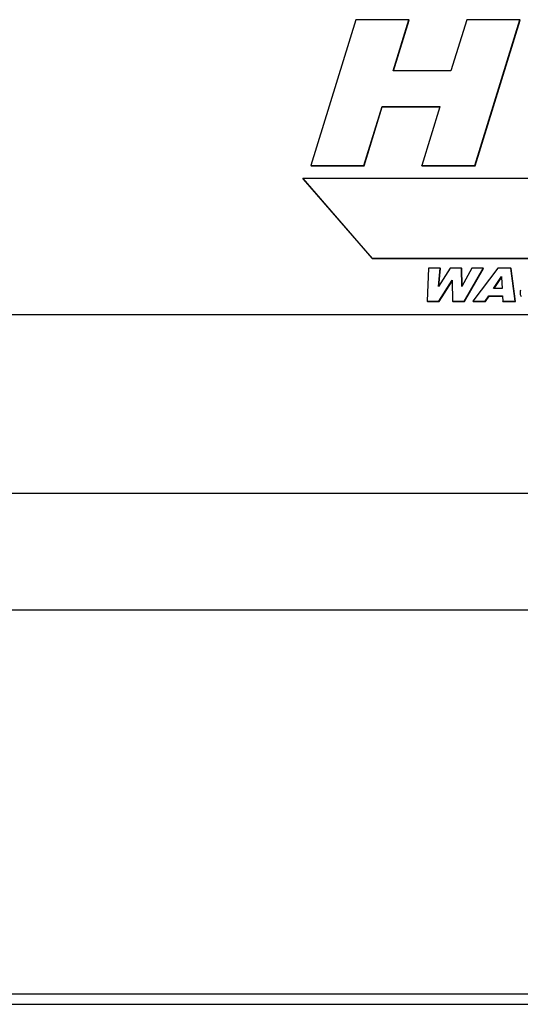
# Model space of a CAD drawing. Header units: millimetres. Extents: x 0 to 4200, y 0 to 2970.
# Tile 9 of 19: x 3053 to 3112, y 876 to 992. Entities that reach past the tile are written whole.
import ezdxf

# ---------------------------------------------------------------- set-up
doc = ezdxf.new("R2010")
doc.units = ezdxf.units.MM
doc.header["$LTSCALE"] = 231
doc.layers.get('0').update_dxf_attribs({"linetype": 'CONTINUOUS'})

msp = doc.modelspace()

# ---------------------------------------------------------------- linework, layer by layer
at = {"color": 7, "linetype": 'Continuous'}
for p, q in [((3092.796, 992.003), (3087.471, 974.77)), ((3099.057, 992.003), (3092.796, 992.003)), ((3097.194, 985.973), (3099.057, 992.003)), ((3097.244, 985.973), (3099.088, 991.941)), ((3099.088, 991.941), (3099.057, 992.003)), ((3105.899, 992.003), (3104.036, 985.973)), ((3112.189, 992.003), (3105.899, 992.003)), ((3106.863, 974.77), (3112.189, 992.003)), ((3106.894, 974.708), (3112.219, 991.941)), ((3112.219, 991.941), (3112.189, 992.003)), ((3104.036, 985.973), (3097.194, 985.973)), ((3093.732, 974.77), (3095.886, 981.741)), ((3093.762, 974.708), (3095.917, 981.679)), ((3095.886, 981.741), (3102.728, 981.741)), ((3095.917, 981.679), (3095.886, 981.741)), ((3095.917, 981.679), (3102.709, 981.679)), ((3102.713, 981.693), (3100.574, 974.77)), ((3102.728, 981.741), (3102.713, 981.693)), ((3087.501, 974.708), (3087.471, 974.77)), ((3087.471, 974.77), (3093.732, 974.77)), ((3087.501, 974.708), (3093.762, 974.708)), ((3093.762, 974.708), (3093.732, 974.77)), ((3100.604, 974.708), (3100.574, 974.77)), ((3100.574, 974.77), (3106.863, 974.77)), ((3100.604, 974.708), (3106.894, 974.708)), ((3106.894, 974.708), (3106.863, 974.77)), ((3197.055, 973.203), (3086.528, 973.203)), ((3086.558, 973.141), (3086.528, 973.203)), ((3086.528, 973.203), (3094.676, 963.803)), ((3086.558, 973.141), (3094.706, 963.741)), ((3094.676, 963.803), (3194.15, 963.803)), ((3094.706, 963.741), (3094.676, 963.803)), ((3094.706, 963.741), (3194.181, 963.741)), ((3101.4, 962.629), (3101.214, 958.712)), ((3102.751, 962.629), (3101.4, 962.629)), ((3103.948, 962.629), (3102.56, 960.435)), ((3102.56, 960.435), (3102.751, 962.629)), ((3102.601, 960.501), (3102.781, 962.566)), ((3102.781, 962.566), (3102.751, 962.629)), ((3105.295, 962.629), (3103.948, 962.629)), ((3105.326, 962.566), (3105.295, 962.629)), ((3105.331, 960.438), (3105.295, 962.629)), ((3105.36, 960.492), (3105.326, 962.566)), ((3106.495, 962.629), (3105.331, 960.438)), ((3105.615, 958.712), (3107.843, 962.629)), ((3105.645, 958.65), (3107.873, 962.566)), ((3107.843, 962.629), (3106.495, 962.629)), ((3109.577, 962.629), (3106.636, 958.712)), ((3107.873, 962.566), (3107.843, 962.629)), ((3111.129, 962.629), (3109.577, 962.629)), ((3111.159, 962.566), (3111.129, 962.629)), ((3111.649, 958.712), (3111.129, 962.629)), ((3111.68, 958.65), (3111.159, 962.566)), ((3102.608, 958.712), (3104.175, 961.178)), ((3102.639, 958.65), (3104.177, 961.071)), ((3104.175, 961.178), (3104.176, 961.115)), ((3104.176, 961.115), (3104.22, 958.712)), ((3109.083, 960.205), (3110.02, 961.613)), ((3109.155, 960.205), (3110.026, 961.513)), ((3110.02, 961.613), (3110.024, 961.55)), ((3110.024, 961.55), (3110.094, 960.205)), ((3110.094, 960.205), (3109.083, 960.205)), ((3101.244, 958.65), (3101.214, 958.712)), ((3101.214, 958.712), (3102.608, 958.712)), ((3101.244, 958.65), (3102.639, 958.65)), ((3102.639, 958.65), (3102.608, 958.712)), ((3104.251, 958.65), (3104.22, 958.712)), ((3104.22, 958.712), (3105.615, 958.712)), ((3104.251, 958.65), (3105.645, 958.65)), ((3105.645, 958.65), (3105.615, 958.712)), ((3106.666, 958.65), (3106.636, 958.712)), ((3106.636, 958.712), (3108.087, 958.712)), ((3106.666, 958.65), (3108.118, 958.65)), ((3108.087, 958.712), (3108.51, 959.358)), ((3108.118, 958.65), (3108.087, 958.712)), ((3108.118, 958.65), (3108.54, 959.296)), ((3108.51, 959.358), (3110.128, 959.358)), ((3108.54, 959.296), (3108.51, 959.358)), ((3108.54, 959.296), (3110.131, 959.296)), ((3110.128, 959.358), (3110.131, 959.295)), ((3110.131, 959.295), (3110.157, 958.712)), ((3110.188, 958.65), (3110.157, 958.712)), ((3110.157, 958.712), (3111.649, 958.712)), ((3110.188, 958.65), (3111.68, 958.65)), ((3111.68, 958.65), (3111.649, 958.712)), ((3529.232, 957.083), (2744.488, 957.083)), ((3539.603, 935.948), (2754.859, 935.948)), ((2793.102, 922.212), (3533.635, 922.212)), ((2725.641, 876.779), (3573.017, 876.779)), ((2726.251, 875.536), (3573.627, 875.536))]:
    msp.add_line(p, q, dxfattribs=at)
msp.add_open_spline([(3112.254, 960.008), (3112.225, 959.874), (3112.2, 959.611), (3112.267, 959.354), (3112.321, 959.244)], degree=3, knots=[0, 0, 0, 0, 0.5289905, 1, 1, 1, 1], dxfattribs=at)

doc.saveas('drawing.dxf')
